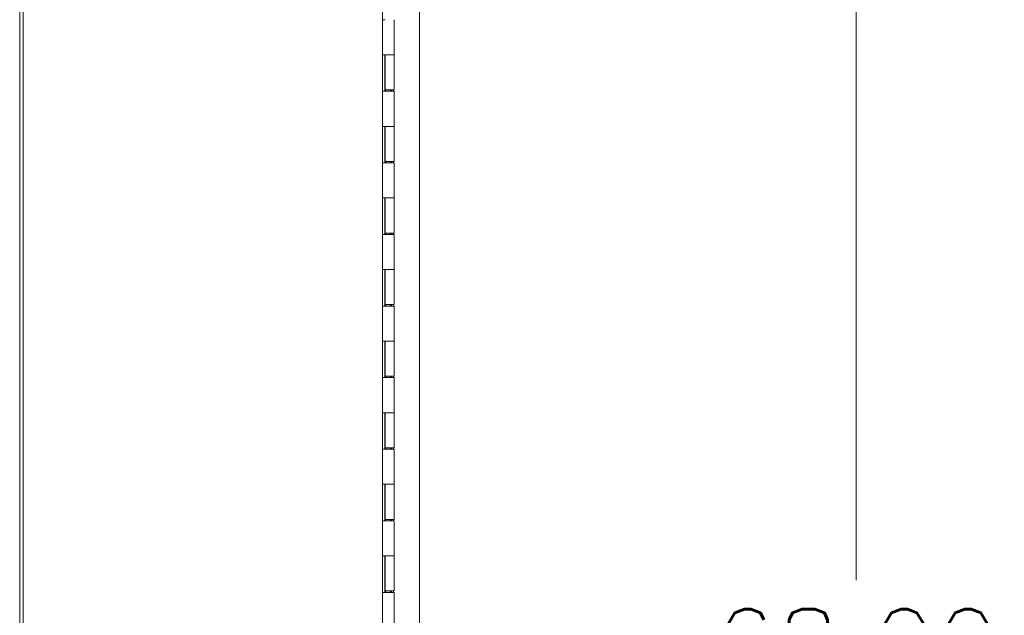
# Model space of a CAD drawing. Header units: inches. Extents: x 14 to 423, y 12 to 263.
# Tile 34 of 124: x 30 to 57, y 169 to 185. Entities that reach past the tile are written whole.
import ezdxf

# ---------------------------------------------------------------- set-up
doc = ezdxf.new("R2010")
doc.units = ezdxf.units.IN
doc.header["$LTSCALE"] = 26
doc.header["$MEASUREMENT"] = 0
doc.layers.add('Dimension (ANSI)', color=7, linetype='Continuous', lineweight=5)
doc.layers.add('Visible (ANSI)', color=7, linetype='Continuous', lineweight=5)
doc.styles.add('ROMANS', font='romans.shx')
doc.dimstyles.new('Default (ANSI)', dxfattribs={"dimscale": 26, "dimtxt": 0.08, "dimasz": 0.098425, "dimexe": 0.125, "dimexo": 0.0625, "dimgap": 0.031496, "dimtad": 0, "dimtih": 1, "dimtoh": 1, "dimrnd": 1e-08, "dimzin": 0, "dimdsep": 46, "dimtxsty": 'ROMANS', "dimcen": 0.09, "dimdle": 0.393701, "dimclrd": 256, "dimclre": 256, "dimclrt": 256, "dimadec": 0, "dimazin": 0, "dimtfac": 1.25, "dimtofl": 0, "dimtmove": 0, "dimatfit": 3, "dimfxl": 1, "dimtolj": 1, "dimtzin": 0, "dimlwd": -1, "dimlwe": -1, "dimarcsym": 0})

# ---------------------------------------------------------------- blocks, each defined once
blk = doc.blocks.new('*D14')
at = {"layer": 'Defpoints', "color": 0, "transparency": 16777216}
for p in [(40.362, 198.483), (40.362, 130.483), (53.263, 130.483)]:
    blk.add_point(p, dxfattribs=at)
at = {"layer": 'Dimension (ANSI)', "transparency": 16777216}
for p, q in [((41.987, 198.483), (56.513, 198.483)), ((53.263, 195.924), (53.263, 169.808)), ((53.263, 133.042), (53.263, 159.157)), ((41.987, 130.483), (56.513, 130.483))]:
    blk.add_line(p, q, dxfattribs=at)
for points in [[(52.836, 195.924), (53.689, 195.924), (53.263, 198.483)], [(52.836, 133.042), (53.689, 133.042), (53.263, 130.483)]]:
    blk.add_solid(points, dxfattribs=at)
at = {"layer": 'Dimension (ANSI)', "transparency": 16777216, "insert": (53.263, 164.483), "char_height": 2.08, "attachment_point": 5, "style": 'ROMANS'}
blk.add_mtext('\\A1;68.00{\\PCONT.\\PHINGE}', dxfattribs=at)

msp = doc.modelspace()

# ---------------------------------------------------------------- linework, layer by layer
at = {"layer": 'Visible (ANSI)'}
for p, q in [((29.9119, 200.4514), (29.9119, 128.5138)), ((30.0056, 128.5138), (30.0056, 200.4514)), ((41.0723, 199.4514), (41.0723, 129.5138)), ((40.0369, 199.1701), (40.0369, 129.7951)), ((40.0371, 185.4626), (40.0373, 185.4626)), ((40.1153, 185.4626), (40.0373, 185.4626)), ((40.3619, 185.4626), (40.3619, 184.4826)), ((40.0371, 183.4626), (40.0371, 184.4826)), ((40.0373, 184.4826), (40.0371, 184.4826)), ((40.0373, 184.4826), (40.1153, 184.4826)), ((40.0998, 183.4626), (40.0998, 184.4826)), ((40.1119, 184.4826), (40.1119, 183.5026)), ((40.3619, 184.4826), (40.1153, 184.4826)), ((40.1153, 184.4826), (40.3619, 184.4826)), ((40.3619, 184.4826), (40.3619, 183.5026)), ((40.0371, 183.4626), (40.0373, 183.4626)), ((40.1153, 183.4626), (40.0373, 183.4626)), ((40.3619, 183.5026), (40.1119, 183.5026)), ((40.1153, 183.4626), (40.3619, 183.4626)), ((40.1298, 183.5026), (40.1298, 183.4626)), ((40.2543, 183.5026), (40.2543, 183.4626)), ((40.286, 183.4626), (40.286, 183.5026)), ((40.3458, 183.5026), (40.3458, 183.4626)), ((40.3619, 183.4626), (40.3619, 182.4826)), ((40.0371, 181.4626), (40.0371, 182.4826)), ((40.0373, 182.4826), (40.0371, 182.4826)), ((40.0373, 182.4826), (40.1153, 182.4826)), ((40.0998, 181.4626), (40.0998, 182.4826)), ((40.1119, 182.4826), (40.1119, 181.5026)), ((40.3619, 182.4826), (40.1153, 182.4826)), ((40.1153, 182.4826), (40.3619, 182.4826)), ((40.3619, 182.4826), (40.3619, 181.5026)), ((40.0371, 181.4626), (40.0373, 181.4626)), ((40.1153, 181.4626), (40.0373, 181.4626)), ((40.3619, 181.5026), (40.1119, 181.5026)), ((40.1153, 181.4626), (40.3619, 181.4626)), ((40.1298, 181.5026), (40.1298, 181.4626)), ((40.2543, 181.5026), (40.2543, 181.4626)), ((40.286, 181.4626), (40.286, 181.5026)), ((40.3458, 181.5026), (40.3458, 181.4626)), ((40.3619, 181.4626), (40.3619, 180.4826)), ((40.0371, 179.4626), (40.0371, 180.4826)), ((40.0373, 180.4826), (40.0371, 180.4826)), ((40.0373, 180.4826), (40.1153, 180.4826)), ((40.0998, 179.4626), (40.0998, 180.4826)), ((40.1119, 180.4826), (40.1119, 179.5026)), ((40.3619, 180.4826), (40.1153, 180.4826)), ((40.1153, 180.4826), (40.3619, 180.4826)), ((40.3619, 180.4826), (40.3619, 179.5026)), ((40.0371, 179.4626), (40.0373, 179.4626)), ((40.1153, 179.4626), (40.0373, 179.4626)), ((40.3619, 179.5026), (40.1119, 179.5026)), ((40.1153, 179.4626), (40.3619, 179.4626)), ((40.1298, 179.5026), (40.1298, 179.4626)), ((40.2543, 179.5026), (40.2543, 179.4626)), ((40.286, 179.4626), (40.286, 179.5026)), ((40.3458, 179.5026), (40.3458, 179.4626)), ((40.3619, 179.4626), (40.3619, 178.4826)), ((40.0371, 177.4626), (40.0371, 178.4826)), ((40.0373, 178.4826), (40.0371, 178.4826)), ((40.0373, 178.4826), (40.1153, 178.4826)), ((40.0998, 177.4626), (40.0998, 178.4826)), ((40.1119, 178.4826), (40.1119, 177.5026)), ((40.3619, 178.4826), (40.1153, 178.4826)), ((40.1153, 178.4826), (40.3619, 178.4826)), ((40.3619, 178.4826), (40.3619, 177.5026)), ((40.0371, 177.4626), (40.0373, 177.4626)), ((40.1153, 177.4626), (40.0373, 177.4626)), ((40.3619, 177.5026), (40.1119, 177.5026)), ((40.1153, 177.4626), (40.3619, 177.4626)), ((40.1298, 177.5026), (40.1298, 177.4626)), ((40.2543, 177.5026), (40.2543, 177.4626)), ((40.286, 177.4626), (40.286, 177.5026)), ((40.3458, 177.5026), (40.3458, 177.4626)), ((40.3619, 177.4626), (40.3619, 176.4826)), ((40.0371, 175.4626), (40.0371, 176.4826)), ((40.0373, 176.4826), (40.0371, 176.4826)), ((40.0373, 176.4826), (40.1153, 176.4826)), ((40.0998, 175.4626), (40.0998, 176.4826)), ((40.1119, 176.4826), (40.1119, 175.5026)), ((40.3619, 176.4826), (40.1153, 176.4826)), ((40.1153, 176.4826), (40.3619, 176.4826)), ((40.3619, 176.4826), (40.3619, 175.5026)), ((40.0371, 175.4626), (40.0373, 175.4626)), ((40.1153, 175.4626), (40.0373, 175.4626)), ((40.3619, 175.5026), (40.1119, 175.5026)), ((40.1153, 175.4626), (40.3619, 175.4626)), ((40.1298, 175.5026), (40.1298, 175.4626)), ((40.2543, 175.5026), (40.2543, 175.4626)), ((40.286, 175.4626), (40.286, 175.5026)), ((40.3458, 175.5026), (40.3458, 175.4626)), ((40.3619, 175.4626), (40.3619, 174.4826)), ((40.0371, 173.4626), (40.0371, 174.4826)), ((40.0373, 174.4826), (40.0371, 174.4826)), ((40.0373, 174.4826), (40.1153, 174.4826)), ((40.0998, 173.4626), (40.0998, 174.4826)), ((40.1119, 174.4826), (40.1119, 173.5026)), ((40.3619, 174.4826), (40.1153, 174.4826)), ((40.1153, 174.4826), (40.3619, 174.4826)), ((40.3619, 174.4826), (40.3619, 173.5026)), ((40.0371, 173.4626), (40.0373, 173.4626)), ((40.1153, 173.4626), (40.0373, 173.4626)), ((40.3619, 173.5026), (40.1119, 173.5026)), ((40.1153, 173.4626), (40.3619, 173.4626)), ((40.1298, 173.5026), (40.1298, 173.4626)), ((40.2543, 173.5026), (40.2543, 173.4626)), ((40.286, 173.4626), (40.286, 173.5026)), ((40.3458, 173.5026), (40.3458, 173.4626)), ((40.3619, 173.4626), (40.3619, 172.4826)), ((40.0371, 171.4626), (40.0371, 172.4826)), ((40.0373, 172.4826), (40.0371, 172.4826)), ((40.0373, 172.4826), (40.1153, 172.4826)), ((40.0998, 171.4626), (40.0998, 172.4826)), ((40.1119, 172.4826), (40.1119, 171.5026)), ((40.3619, 172.4826), (40.1153, 172.4826)), ((40.1153, 172.4826), (40.3619, 172.4826)), ((40.3619, 172.4826), (40.3619, 171.5026)), ((40.3619, 171.5026), (40.1119, 171.5026)), ((40.1298, 171.5026), (40.1298, 171.4626)), ((40.2543, 171.5026), (40.2543, 171.4626)), ((40.286, 171.4626), (40.286, 171.5026)), ((40.3458, 171.5026), (40.3458, 171.4626)), ((40.0371, 171.4626), (40.0373, 171.4626)), ((40.1153, 171.4626), (40.0373, 171.4626)), ((40.1153, 171.4626), (40.3619, 171.4626)), ((40.3619, 171.4626), (40.3619, 170.4826)), ((40.0371, 169.4626), (40.0371, 170.4826)), ((40.0373, 170.4826), (40.0371, 170.4826)), ((40.0373, 170.4826), (40.1153, 170.4826)), ((40.0998, 169.4626), (40.0998, 170.4826)), ((40.1119, 170.4826), (40.1119, 169.5026)), ((40.3619, 170.4826), (40.1153, 170.4826)), ((40.1153, 170.4826), (40.3619, 170.4826)), ((40.3619, 170.4826), (40.3619, 169.5026)), ((40.0371, 169.4626), (40.0373, 169.4626)), ((40.1153, 169.4626), (40.0373, 169.4626)), ((40.3619, 169.5026), (40.1119, 169.5026)), ((40.1153, 169.4626), (40.3619, 169.4626)), ((40.1298, 169.5026), (40.1298, 169.4626)), ((40.2543, 169.5026), (40.2543, 169.4626)), ((40.286, 169.4626), (40.286, 169.5026)), ((40.3458, 169.5026), (40.3458, 169.4626)), ((40.3619, 169.4626), (40.3619, 168.4826))]:
    msp.add_line(p, q, dxfattribs=at)

# ---------------------------------------------------------------- dimensions: what is measured, and where the dimension line sits
at = {"layer": 'Dimension (ANSI)'}
dim = msp.add_linear_dim(base=(53.2627, 130.4826), p1=(40.3619, 198.4826), p2=(40.3619, 130.4826), angle=90, text='<>{\\PCONT.\\PHINGE}', dimstyle='Default (ANSI)', override={"dimdec": 2, "dimtp": 0, "dimtm": 0, "dimtdec": 2, "dimatfit": 1}, dxfattribs=at)
dim.commit()
dim.dimension.update_dxf_attribs({"geometry": '*D14', "text_midpoint": (53.2627, 164.4826), "dimtype": 160})

doc.saveas('drawing.dxf')
